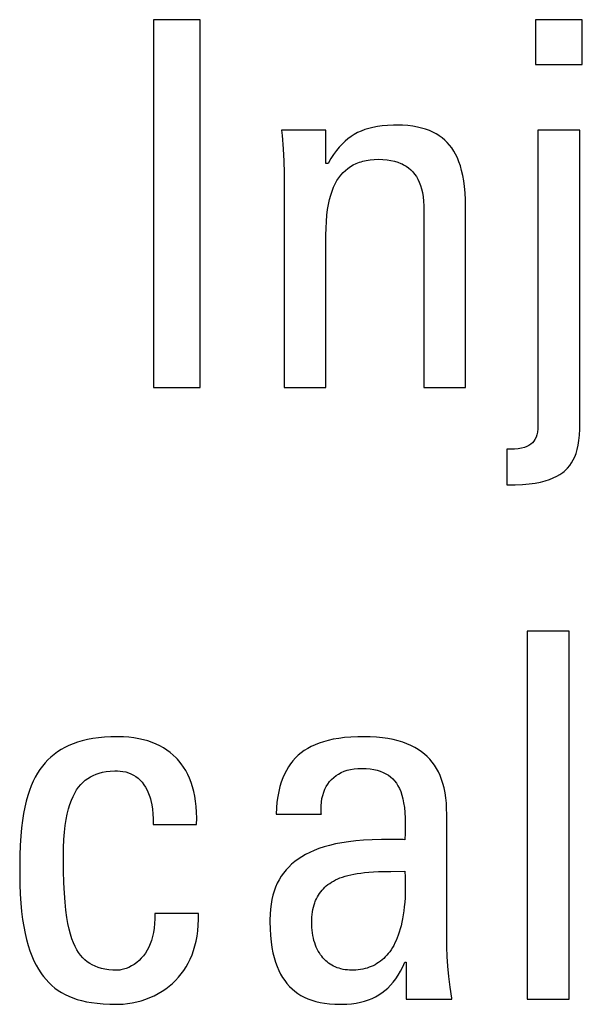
# Model space of a CAD drawing. Header units: millimetres. Extents: x -2579 to 1363, y -329 to 2298.
# Tile 58 of 256: x -1252.85 to -1250.32, y 1520.65 to 1525.08. Entities that reach past the tile are written whole.
import ezdxf

# ---------------------------------------------------------------- set-up
doc = ezdxf.new("R2010")
doc.units = ezdxf.units.MM
doc.header["$LTSCALE"] = 30.734
doc.layers.get('0').update_dxf_attribs({"linetype": 'CONTINUOUS'})

msp = doc.modelspace()

# ---------------------------------------------------------------- linework, layer by layer
at = {"color": 250, "true_color": 0x1c1c1c}
for p, q in [((-1252.2474, 1525.0824), (-1252.2474, 1523.4268)), ((-1252.0364, 1525.0824), (-1252.2474, 1525.0824)), ((-1252.0364, 1523.4268), (-1252.0364, 1525.0824)), ((-1250.5284, 1525.0824), (-1250.5284, 1524.8806)), ((-1250.3175, 1525.0824), (-1250.5284, 1525.0824)), ((-1250.3175, 1524.8806), (-1250.3175, 1525.0824)), ((-1250.5284, 1524.8806), (-1250.3175, 1524.8806)), ((-1251.6704, 1524.5849), (-1251.6685, 1524.5614)), ((-1251.4708, 1524.5849), (-1251.6704, 1524.5849)), ((-1251.4708, 1524.4358), (-1251.4708, 1524.5849)), ((-1251.3128, 1524.5815), (-1251.3285, 1524.5743)), ((-1251.2963, 1524.5878), (-1251.3128, 1524.5815)), ((-1251.2787, 1524.5933), (-1251.2963, 1524.5878)), ((-1251.2599, 1524.5979), (-1251.2787, 1524.5933)), ((-1251.2397, 1524.6017), (-1251.2599, 1524.5979)), ((-1251.2177, 1524.6046), (-1251.2397, 1524.6017)), ((-1251.1937, 1524.6066), (-1251.2177, 1524.6046)), ((-1251.1671, 1524.6076), (-1251.1937, 1524.6066)), ((-1251.1521, 1524.6078), (-1251.1671, 1524.6076)), ((-1251.1266, 1524.6072), (-1251.1521, 1524.6078)), ((-1251.1027, 1524.6056), (-1251.1266, 1524.6072)), ((-1251.0805, 1524.603), (-1251.1027, 1524.6056)), ((-1251.0598, 1524.5994), (-1251.0805, 1524.603)), ((-1251.0405, 1524.595), (-1251.0598, 1524.5994)), ((-1251.0225, 1524.5897), (-1251.0405, 1524.595)), ((-1251.0057, 1524.5836), (-1251.0225, 1524.5897)), ((-1250.99, 1524.5766), (-1251.0057, 1524.5836)), ((-1250.9752, 1524.5689), (-1250.99, 1524.5766)), ((-1250.517, 1524.5849), (-1250.517, 1523.2572)), ((-1250.329, 1524.5849), (-1250.517, 1524.5849)), ((-1250.329, 1523.2663), (-1250.329, 1524.5849)), ((-1251.6685, 1524.5614), (-1251.6642, 1524.502)), ((-1251.3852, 1524.5356), (-1251.3983, 1524.523)), ((-1251.3718, 1524.5469), (-1251.3852, 1524.5356)), ((-1251.3579, 1524.557), (-1251.3718, 1524.5469)), ((-1251.3435, 1524.5662), (-1251.3579, 1524.557)), ((-1251.3285, 1524.5743), (-1251.3435, 1524.5662)), ((-1250.9682, 1524.5647), (-1250.9752, 1524.5689)), ((-1250.9615, 1524.5604), (-1250.9682, 1524.5647)), ((-1250.9486, 1524.551), (-1250.9615, 1524.5604)), ((-1250.9366, 1524.5409), (-1250.9486, 1524.551)), ((-1250.9253, 1524.5299), (-1250.9366, 1524.5409)), ((-1251.6642, 1524.502), (-1251.6612, 1524.4465)), ((-1251.4239, 1524.4936), (-1251.4364, 1524.4764)), ((-1251.4112, 1524.5091), (-1251.4239, 1524.4936)), ((-1251.3983, 1524.523), (-1251.4112, 1524.5091)), ((-1250.9148, 1524.5181), (-1250.9253, 1524.5299)), ((-1250.9051, 1524.5053), (-1250.9148, 1524.5181)), ((-1250.896, 1524.4915), (-1250.9051, 1524.5053)), ((-1250.8875, 1524.4766), (-1250.896, 1524.4915)), ((-1251.6612, 1524.4465), (-1251.6595, 1524.394)), ((-1251.449, 1524.4572), (-1251.4616, 1524.4358)), ((-1251.4364, 1524.4764), (-1251.449, 1524.4572)), ((-1251.3206, 1524.4409), (-1251.3131, 1524.4433)), ((-1251.3131, 1524.4433), (-1251.3054, 1524.4455)), ((-1251.3054, 1524.4455), (-1251.2894, 1524.4492)), ((-1251.2894, 1524.4492), (-1251.2723, 1524.4519)), ((-1251.2723, 1524.4519), (-1251.254, 1524.4535)), ((-1251.254, 1524.4535), (-1251.2346, 1524.4541)), ((-1251.2346, 1524.4541), (-1251.2145, 1524.4535)), ((-1251.2145, 1524.4535), (-1251.1959, 1524.4519)), ((-1251.1959, 1524.4519), (-1251.1786, 1524.4493)), ((-1251.1786, 1524.4493), (-1251.1627, 1524.4457)), ((-1251.1627, 1524.4457), (-1251.1479, 1524.4413)), ((-1250.8798, 1524.4605), (-1250.8875, 1524.4766)), ((-1250.8727, 1524.4432), (-1250.8798, 1524.4605)), ((-1250.8663, 1524.4244), (-1250.8727, 1524.4432)), ((-1251.4616, 1524.4358), (-1251.4708, 1524.4358)), ((-1251.394, 1524.3944), (-1251.3835, 1524.4044)), ((-1251.3835, 1524.4044), (-1251.3724, 1524.4135)), ((-1251.3724, 1524.4135), (-1251.3606, 1524.4217)), ((-1251.3606, 1524.4217), (-1251.3481, 1524.429)), ((-1251.3481, 1524.429), (-1251.3348, 1524.4354)), ((-1251.3348, 1524.4354), (-1251.3206, 1524.4409)), ((-1251.1479, 1524.4413), (-1251.1343, 1524.436)), ((-1251.1343, 1524.436), (-1251.1279, 1524.4331)), ((-1251.1279, 1524.4331), (-1251.1217, 1524.4299)), ((-1251.1217, 1524.4299), (-1251.11, 1524.4231)), ((-1251.11, 1524.4231), (-1251.0992, 1524.4154)), ((-1251.0992, 1524.4154), (-1251.0893, 1524.4069)), ((-1251.0893, 1524.4069), (-1251.0802, 1524.3976)), ((-1251.0802, 1524.3976), (-1251.0719, 1524.3874)), ((-1250.8605, 1524.404), (-1250.8663, 1524.4244)), ((-1250.8555, 1524.382), (-1250.8605, 1524.404)), ((-1251.6595, 1524.394), (-1251.6589, 1524.3441)), ((-1251.4295, 1524.3439), (-1251.4215, 1524.3582)), ((-1251.4215, 1524.3582), (-1251.4129, 1524.3713)), ((-1251.4129, 1524.3713), (-1251.4038, 1524.3834)), ((-1251.4038, 1524.3834), (-1251.394, 1524.3944)), ((-1251.0719, 1524.3874), (-1251.0643, 1524.3763)), ((-1251.0643, 1524.3763), (-1251.0574, 1524.3642)), ((-1251.0574, 1524.3642), (-1251.0512, 1524.3511)), ((-1250.8512, 1524.358), (-1250.8555, 1524.382)), ((-1250.8478, 1524.3319), (-1250.8512, 1524.358)), ((-1251.6589, 1524.3441), (-1251.6589, 1523.4268)), ((-1251.4497, 1524.293), (-1251.4436, 1524.3114)), ((-1251.4436, 1524.3114), (-1251.4369, 1524.3283)), ((-1251.4369, 1524.3283), (-1251.4295, 1524.3439)), ((-1251.0512, 1524.3511), (-1251.0458, 1524.3368)), ((-1251.0458, 1524.3368), (-1251.0411, 1524.3213)), ((-1251.0411, 1524.3213), (-1251.0372, 1524.3044)), ((-1250.8451, 1524.3033), (-1250.8478, 1524.3319)), ((-1251.4597, 1524.2515), (-1251.4551, 1524.2731)), ((-1251.4551, 1524.2731), (-1251.4497, 1524.293)), ((-1251.0372, 1524.3044), (-1251.0342, 1524.2861)), ((-1251.0342, 1524.2861), (-1251.032, 1524.2661)), ((-1251.032, 1524.2661), (-1251.0309, 1524.2443)), ((-1250.8434, 1524.272), (-1250.8451, 1524.3033)), ((-1250.8427, 1524.2375), (-1250.8434, 1524.272)), ((-1251.4668, 1524.2024), (-1251.4636, 1524.228)), ((-1251.4636, 1524.228), (-1251.4597, 1524.2515)), ((-1251.0309, 1524.2443), (-1251.0306, 1524.2294)), ((-1251.0306, 1524.2294), (-1251.0306, 1523.4268)), ((-1250.8426, 1523.4268), (-1250.8427, 1524.2375)), ((-1251.469, 1524.1746), (-1251.4668, 1524.2024)), ((-1251.4708, 1524.1125), (-1251.4704, 1524.1442)), ((-1251.4704, 1524.1442), (-1251.469, 1524.1746)), ((-1251.4708, 1523.4268), (-1251.4708, 1524.1125)), ((-1252.2474, 1523.4268), (-1252.0364, 1523.4268)), ((-1251.6589, 1523.4268), (-1251.4708, 1523.4268)), ((-1251.0306, 1523.4268), (-1250.8426, 1523.4268)), ((-1250.517, 1523.2572), (-1250.5177, 1523.241)), ((-1250.3294, 1523.2399), (-1250.329, 1523.2663)), ((-1250.5258, 1523.2037), (-1250.5304, 1523.1942)), ((-1250.5221, 1523.2146), (-1250.5258, 1523.2037)), ((-1250.5194, 1523.2269), (-1250.5221, 1523.2146)), ((-1250.5177, 1523.241), (-1250.5194, 1523.2269)), ((-1250.3333, 1523.1886), (-1250.3309, 1523.2126)), ((-1250.3309, 1523.2126), (-1250.3294, 1523.2399)), ((-1250.578, 1523.1579), (-1250.5907, 1523.1546)), ((-1250.5671, 1523.1619), (-1250.578, 1523.1579)), ((-1250.5576, 1523.1667), (-1250.5671, 1523.1619)), ((-1250.5494, 1523.1722), (-1250.5576, 1523.1667)), ((-1250.5421, 1523.1786), (-1250.5494, 1523.1722)), ((-1250.5358, 1523.1859), (-1250.5421, 1523.1786)), ((-1250.5304, 1523.1942), (-1250.5358, 1523.1859)), ((-1250.3408, 1523.1484), (-1250.3367, 1523.1674)), ((-1250.3367, 1523.1674), (-1250.3333, 1523.1886)), ((-1250.6453, 1523.1495), (-1250.6569, 1523.1494)), ((-1250.6569, 1523.1494), (-1250.6569, 1522.9889)), ((-1250.6233, 1523.1503), (-1250.6453, 1523.1495)), ((-1250.6055, 1523.152), (-1250.6233, 1523.1503)), ((-1250.5907, 1523.1546), (-1250.6055, 1523.152)), ((-1250.3584, 1523.1014), (-1250.3517, 1523.1156)), ((-1250.3517, 1523.1156), (-1250.3459, 1523.1312)), ((-1250.3459, 1523.1312), (-1250.3408, 1523.1484)), ((-1250.3837, 1523.0651), (-1250.3743, 1523.0762)), ((-1250.3743, 1523.0762), (-1250.3659, 1523.0883)), ((-1250.3659, 1523.0883), (-1250.3584, 1523.1014)), ((-1250.4483, 1523.0206), (-1250.4327, 1523.0281)), ((-1250.4327, 1523.0281), (-1250.4185, 1523.0362)), ((-1250.4185, 1523.0362), (-1250.4057, 1523.0451)), ((-1250.4057, 1523.0451), (-1250.3998, 1523.0498)), ((-1250.3998, 1523.0498), (-1250.3941, 1523.0547)), ((-1250.3941, 1523.0547), (-1250.3837, 1523.0651)), ((-1250.6569, 1522.9889), (-1250.6198, 1522.9895)), ((-1250.6198, 1522.9895), (-1250.5866, 1522.9913)), ((-1250.5866, 1522.9913), (-1250.5569, 1522.994)), ((-1250.5569, 1522.994), (-1250.5303, 1522.9978)), ((-1250.5303, 1522.9978), (-1250.5064, 1523.0023)), ((-1250.5064, 1523.0023), (-1250.485, 1523.0077)), ((-1250.485, 1523.0077), (-1250.4657, 1523.0138)), ((-1250.4657, 1523.0138), (-1250.4483, 1523.0206)), ((-1250.5651, 1522.3308), (-1250.5651, 1520.6752)), ((-1250.3771, 1522.3308), (-1250.5651, 1522.3308)), ((-1250.3771, 1520.6752), (-1250.3771, 1522.3308)), ((-1252.5884, 1521.8313), (-1252.6086, 1521.8242)), ((-1252.5671, 1521.8376), (-1252.5884, 1521.8313)), ((-1252.5444, 1521.843), (-1252.5671, 1521.8376)), ((-1252.5204, 1521.8476), (-1252.5444, 1521.843)), ((-1252.4949, 1521.8512), (-1252.5204, 1521.8476)), ((-1252.4679, 1521.8539), (-1252.4949, 1521.8512)), ((-1252.4391, 1521.8555), (-1252.4679, 1521.8539)), ((-1252.4086, 1521.8561), (-1252.4391, 1521.8555)), ((-1252.408, 1521.8561), (-1252.4086, 1521.8561)), ((-1252.3825, 1521.8555), (-1252.408, 1521.8561)), ((-1252.3582, 1521.8538), (-1252.3825, 1521.8555)), ((-1252.3351, 1521.8511), (-1252.3582, 1521.8538)), ((-1252.313, 1521.8474), (-1252.3351, 1521.8511)), ((-1252.2919, 1521.8427), (-1252.313, 1521.8474)), ((-1252.2719, 1521.8371), (-1252.2919, 1521.8427)), ((-1252.2529, 1521.8306), (-1252.2719, 1521.8371)), ((-1252.2349, 1521.8232), (-1252.2529, 1521.8306)), ((-1251.4817, 1521.8339), (-1251.5015, 1521.8274)), ((-1251.4605, 1521.8397), (-1251.4817, 1521.8339)), ((-1251.4378, 1521.8447), (-1251.4605, 1521.8397)), ((-1251.4133, 1521.8488), (-1251.4378, 1521.8447)), ((-1251.387, 1521.8521), (-1251.4133, 1521.8488)), ((-1251.3586, 1521.8544), (-1251.387, 1521.8521)), ((-1251.3279, 1521.8558), (-1251.3586, 1521.8544)), ((-1251.3034, 1521.8561), (-1251.3279, 1521.8558)), ((-1251.2727, 1521.8555), (-1251.3034, 1521.8561)), ((-1251.244, 1521.8539), (-1251.2727, 1521.8555)), ((-1251.2171, 1521.8512), (-1251.244, 1521.8539)), ((-1251.1919, 1521.8475), (-1251.2171, 1521.8512)), ((-1251.1684, 1521.843), (-1251.1919, 1521.8475)), ((-1251.1463, 1521.8376), (-1251.1684, 1521.843)), ((-1251.1258, 1521.8314), (-1251.1463, 1521.8376)), ((-1251.1065, 1521.8244), (-1251.1258, 1521.8314)), ((-1252.6788, 1521.7878), (-1252.6939, 1521.7768)), ((-1252.6627, 1521.7981), (-1252.6788, 1521.7878)), ((-1252.6457, 1521.8076), (-1252.6627, 1521.7981)), ((-1252.6277, 1521.8163), (-1252.6457, 1521.8076)), ((-1252.6086, 1521.8242), (-1252.6277, 1521.8163)), ((-1252.2178, 1521.815), (-1252.2349, 1521.8232)), ((-1252.2015, 1521.806), (-1252.2178, 1521.815)), ((-1252.1862, 1521.7961), (-1252.2015, 1521.806)), ((-1252.1717, 1521.7854), (-1252.1862, 1521.7961)), ((-1252.158, 1521.7739), (-1252.1717, 1521.7854)), ((-1251.5683, 1521.7938), (-1251.5824, 1521.7836)), ((-1251.5532, 1521.8033), (-1251.5683, 1521.7938)), ((-1251.5371, 1521.8121), (-1251.5532, 1521.8033)), ((-1251.5199, 1521.8201), (-1251.5371, 1521.8121)), ((-1251.5015, 1521.8274), (-1251.5199, 1521.8201)), ((-1251.0886, 1521.8166), (-1251.1065, 1521.8244)), ((-1251.0718, 1521.8081), (-1251.0886, 1521.8166)), ((-1251.0561, 1521.7989), (-1251.0718, 1521.8081)), ((-1251.0415, 1521.7889), (-1251.0561, 1521.7989)), ((-1251.0279, 1521.7783), (-1251.0415, 1521.7889)), ((-1252.7218, 1521.7522), (-1252.7346, 1521.7386)), ((-1252.7083, 1521.7649), (-1252.7218, 1521.7522)), ((-1252.6939, 1521.7768), (-1252.7083, 1521.7649)), ((-1252.1451, 1521.7616), (-1252.158, 1521.7739)), ((-1252.139, 1521.7551), (-1252.1451, 1521.7616)), ((-1252.133, 1521.7484), (-1252.139, 1521.7551)), ((-1252.1217, 1521.7344), (-1252.133, 1521.7484)), ((-1251.6248, 1521.7415), (-1251.6301, 1521.7346)), ((-1251.6194, 1521.7482), (-1251.6248, 1521.7415)), ((-1251.6079, 1521.7608), (-1251.6194, 1521.7482)), ((-1251.5955, 1521.7726), (-1251.6079, 1521.7608)), ((-1251.5824, 1521.7836), (-1251.5955, 1521.7726)), ((-1251.0152, 1521.7669), (-1251.0279, 1521.7783)), ((-1251.0035, 1521.7547), (-1251.0152, 1521.7669)), ((-1250.9926, 1521.7418), (-1251.0035, 1521.7547)), ((-1250.9826, 1521.7281), (-1250.9926, 1521.7418)), ((-1252.7581, 1521.7087), (-1252.7688, 1521.6922)), ((-1252.7467, 1521.7241), (-1252.7581, 1521.7087)), ((-1252.7346, 1521.7386), (-1252.7467, 1521.7241)), ((-1252.4911, 1521.6923), (-1252.4758, 1521.6961)), ((-1252.4758, 1521.6961), (-1252.4592, 1521.6991)), ((-1252.4592, 1521.6991), (-1252.4412, 1521.7012)), ((-1252.4412, 1521.7012), (-1252.4214, 1521.7023)), ((-1252.4214, 1521.7023), (-1252.4086, 1521.7025)), ((-1252.4086, 1521.7025), (-1252.3973, 1521.702)), ((-1252.3973, 1521.702), (-1252.3845, 1521.7005)), ((-1252.3845, 1521.7005), (-1252.372, 1521.6979)), ((-1252.372, 1521.6979), (-1252.3599, 1521.6942)), ((-1252.1112, 1521.7195), (-1252.1217, 1521.7344)), ((-1252.1015, 1521.7037), (-1252.1112, 1521.7195)), ((-1252.0927, 1521.687), (-1252.1015, 1521.7037)), ((-1251.6492, 1521.7047), (-1251.6576, 1521.6883)), ((-1251.64, 1521.7202), (-1251.6492, 1521.7047)), ((-1251.6301, 1521.7346), (-1251.64, 1521.7202)), ((-1251.402, 1521.695), (-1251.389, 1521.7006)), ((-1251.389, 1521.7006), (-1251.3751, 1521.7053)), ((-1251.3751, 1521.7053), (-1251.3603, 1521.709)), ((-1251.3603, 1521.709), (-1251.3446, 1521.7117)), ((-1251.3446, 1521.7117), (-1251.328, 1521.7134)), ((-1251.328, 1521.7134), (-1251.3103, 1521.714)), ((-1251.3103, 1521.714), (-1251.2906, 1521.7134)), ((-1251.2906, 1521.7134), (-1251.2725, 1521.7118)), ((-1251.2725, 1521.7118), (-1251.2559, 1521.7092)), ((-1251.2559, 1521.7092), (-1251.2405, 1521.7056)), ((-1251.2405, 1521.7056), (-1251.2264, 1521.7012)), ((-1251.2264, 1521.7012), (-1251.2133, 1521.6959)), ((-1251.2133, 1521.6959), (-1251.2013, 1521.6898)), ((-1250.9734, 1521.7136), (-1250.9826, 1521.7281)), ((-1250.965, 1521.6981), (-1250.9734, 1521.7136)), ((-1250.9574, 1521.6816), (-1250.965, 1521.6981)), ((-1252.7883, 1521.6557), (-1252.7971, 1521.6356)), ((-1252.7789, 1521.6745), (-1252.7883, 1521.6557)), ((-1252.7688, 1521.6922), (-1252.7789, 1521.6745)), ((-1252.5744, 1521.6407), (-1252.5645, 1521.651)), ((-1252.5645, 1521.651), (-1252.554, 1521.6602)), ((-1252.554, 1521.6602), (-1252.5429, 1521.6684)), ((-1252.5429, 1521.6684), (-1252.5311, 1521.6757)), ((-1252.5311, 1521.6757), (-1252.5187, 1521.6821)), ((-1252.5187, 1521.6821), (-1252.5054, 1521.6876)), ((-1252.5054, 1521.6876), (-1252.4911, 1521.6923)), ((-1252.3599, 1521.6942), (-1252.3482, 1521.6896)), ((-1252.3482, 1521.6896), (-1252.3371, 1521.6839)), ((-1252.3371, 1521.6839), (-1252.3265, 1521.6772)), ((-1252.3265, 1521.6772), (-1252.3165, 1521.6695)), ((-1252.3165, 1521.6695), (-1252.307, 1521.6609)), ((-1252.307, 1521.6609), (-1252.2981, 1521.6512)), ((-1252.2981, 1521.6512), (-1252.2898, 1521.6404)), ((-1252.0846, 1521.6694), (-1252.0927, 1521.687)), ((-1252.0773, 1521.6508), (-1252.0846, 1521.6694)), ((-1252.071, 1521.6312), (-1252.0773, 1521.6508)), ((-1251.6722, 1521.6518), (-1251.6782, 1521.6317)), ((-1251.6653, 1521.6706), (-1251.6722, 1521.6518)), ((-1251.6576, 1521.6883), (-1251.6653, 1521.6706)), ((-1251.4624, 1521.6434), (-1251.4544, 1521.6541)), ((-1251.4544, 1521.6541), (-1251.4456, 1521.6639)), ((-1251.4456, 1521.6639), (-1251.436, 1521.6729)), ((-1251.436, 1521.6729), (-1251.4255, 1521.6811)), ((-1251.4255, 1521.6811), (-1251.4142, 1521.6885)), ((-1251.4142, 1521.6885), (-1251.402, 1521.695)), ((-1251.2013, 1521.6898), (-1251.1903, 1521.6828)), ((-1251.1903, 1521.6828), (-1251.1801, 1521.6751)), ((-1251.1801, 1521.6751), (-1251.1708, 1521.6666)), ((-1251.1708, 1521.6666), (-1251.1622, 1521.6571)), ((-1251.1622, 1521.6571), (-1251.1543, 1521.6468)), ((-1250.9506, 1521.6641), (-1250.9574, 1521.6816)), ((-1250.9446, 1521.6455), (-1250.9506, 1521.6641)), ((-1252.8053, 1521.6141), (-1252.8128, 1521.5911)), ((-1252.7971, 1521.6356), (-1252.8053, 1521.6141)), ((-1252.601, 1521.6027), (-1252.5927, 1521.6167)), ((-1252.5927, 1521.6167), (-1252.5838, 1521.6293)), ((-1252.5838, 1521.6293), (-1252.5744, 1521.6407)), ((-1252.2898, 1521.6404), (-1252.2822, 1521.6286)), ((-1252.2822, 1521.6286), (-1252.2751, 1521.6155)), ((-1252.2751, 1521.6155), (-1252.2688, 1521.6013)), ((-1252.0655, 1521.6104), (-1252.071, 1521.6312)), ((-1252.0609, 1521.5886), (-1252.0655, 1521.6104)), ((-1251.6835, 1521.6102), (-1251.688, 1521.5871)), ((-1251.6782, 1521.6317), (-1251.6835, 1521.6102)), ((-1251.4854, 1521.5925), (-1251.4811, 1521.6065)), ((-1251.4811, 1521.6065), (-1251.4757, 1521.6196)), ((-1251.4757, 1521.6196), (-1251.4695, 1521.6319)), ((-1251.4695, 1521.6319), (-1251.4624, 1521.6434)), ((-1251.1543, 1521.6468), (-1251.1471, 1521.6354)), ((-1251.1471, 1521.6354), (-1251.1406, 1521.6229)), ((-1251.1406, 1521.6229), (-1251.1348, 1521.6091)), ((-1251.1348, 1521.6091), (-1251.1296, 1521.594)), ((-1250.9395, 1521.6257), (-1250.9446, 1521.6455)), ((-1250.9352, 1521.6045), (-1250.9395, 1521.6257)), ((-1252.8197, 1521.5663), (-1252.8259, 1521.5396)), ((-1252.8128, 1521.5911), (-1252.8197, 1521.5663)), ((-1252.6229, 1521.5517), (-1252.6161, 1521.5704)), ((-1252.6161, 1521.5704), (-1252.6088, 1521.5873)), ((-1252.6088, 1521.5873), (-1252.601, 1521.6027)), ((-1252.2688, 1521.6013), (-1252.2632, 1521.5857)), ((-1252.2632, 1521.5857), (-1252.2607, 1521.5775)), ((-1252.2607, 1521.5775), (-1252.2584, 1521.5689)), ((-1252.2584, 1521.5689), (-1252.2544, 1521.5505)), ((-1252.0573, 1521.5657), (-1252.0609, 1521.5886)), ((-1252.0546, 1521.5416), (-1252.0573, 1521.5657)), ((-1251.6915, 1521.5624), (-1251.6941, 1521.5359)), ((-1251.688, 1521.5871), (-1251.6915, 1521.5624)), ((-1251.4912, 1521.562), (-1251.4889, 1521.5777)), ((-1251.4889, 1521.5777), (-1251.4854, 1521.5925)), ((-1251.1296, 1521.594), (-1251.1251, 1521.5774)), ((-1251.1251, 1521.5774), (-1251.1214, 1521.559)), ((-1250.9318, 1521.5819), (-1250.9352, 1521.6045)), ((-1250.9293, 1521.5577), (-1250.9318, 1521.5819)), ((-1252.8259, 1521.5396), (-1252.8314, 1521.5109)), ((-1252.6346, 1521.5085), (-1252.6291, 1521.5311)), ((-1252.6291, 1521.5311), (-1252.6229, 1521.5517)), ((-1252.2544, 1521.5505), (-1252.2513, 1521.5308)), ((-1252.2513, 1521.5308), (-1252.2492, 1521.5094)), ((-1252.0531, 1521.5162), (-1252.0546, 1521.5416)), ((-1251.6941, 1521.5359), (-1251.6956, 1521.5076)), ((-1251.4928, 1521.5282), (-1251.4926, 1521.5455)), ((-1251.4918, 1521.51), (-1251.4928, 1521.5282)), ((-1251.4926, 1521.5455), (-1251.4912, 1521.562)), ((-1251.1214, 1521.559), (-1251.1183, 1521.5385)), ((-1251.1183, 1521.5385), (-1251.1161, 1521.5156)), ((-1250.9279, 1521.5318), (-1250.9293, 1521.5577)), ((-1250.9274, 1521.5076), (-1250.9279, 1521.5318)), ((-1252.8362, 1521.4797), (-1252.8403, 1521.4458)), ((-1252.8314, 1521.5109), (-1252.8362, 1521.4797)), ((-1252.6437, 1521.4562), (-1252.6395, 1521.4835)), ((-1252.6395, 1521.4835), (-1252.6346, 1521.5085)), ((-1252.2492, 1521.5094), (-1252.2481, 1521.4864)), ((-1252.2481, 1521.4864), (-1252.2481, 1521.4617)), ((-1252.0532, 1521.4617), (-1252.0526, 1521.4896)), ((-1252.0526, 1521.4896), (-1252.0531, 1521.5162)), ((-1251.6956, 1521.5076), (-1251.4915, 1521.5076)), ((-1251.4915, 1521.5076), (-1251.4918, 1521.51)), ((-1251.1161, 1521.5156), (-1251.1147, 1521.4896)), ((-1251.1147, 1521.4896), (-1251.1142, 1521.4594)), ((-1250.9274, 1520.9503), (-1250.9274, 1521.5076)), ((-1252.8403, 1521.4458), (-1252.8436, 1521.4087)), ((-1252.6471, 1521.4261), (-1252.6437, 1521.4562)), ((-1252.2481, 1521.4617), (-1252.0532, 1521.4617)), ((-1251.1142, 1521.4594), (-1251.1146, 1521.4228)), ((-1252.8436, 1521.4087), (-1252.8462, 1521.3676)), ((-1252.6512, 1521.3569), (-1252.6496, 1521.3931)), ((-1252.6496, 1521.3931), (-1252.6471, 1521.4261)), ((-1251.3367, 1521.3875), (-1251.3694, 1521.3836)), ((-1251.3015, 1521.3905), (-1251.3367, 1521.3875)), ((-1251.2633, 1521.3926), (-1251.3015, 1521.3905)), ((-1251.2217, 1521.3937), (-1251.2633, 1521.3926)), ((-1251.1757, 1521.3939), (-1251.2217, 1521.3937)), ((-1251.1231, 1521.3931), (-1251.1757, 1521.3939)), ((-1251.1154, 1521.3929), (-1251.1231, 1521.3931)), ((-1251.1146, 1521.4228), (-1251.1154, 1521.3929)), ((-1252.8462, 1521.3676), (-1252.8479, 1521.3216)), ((-1252.6517, 1521.3172), (-1252.6512, 1521.3569)), ((-1251.5238, 1521.3448), (-1251.5439, 1521.3359)), ((-1251.5023, 1521.353), (-1251.5238, 1521.3448)), ((-1251.4793, 1521.3605), (-1251.5023, 1521.353)), ((-1251.4546, 1521.3674), (-1251.4793, 1521.3605)), ((-1251.4281, 1521.3736), (-1251.4546, 1521.3674)), ((-1251.3998, 1521.379), (-1251.4281, 1521.3736)), ((-1251.3694, 1521.3836), (-1251.3998, 1521.379)), ((-1252.8479, 1521.3216), (-1252.8488, 1521.2687)), ((-1252.6517, 1521.315), (-1252.6517, 1521.3172)), ((-1252.6512, 1521.2526), (-1252.6517, 1521.315)), ((-1251.5964, 1521.3057), (-1251.6115, 1521.2944)), ((-1251.5801, 1521.3164), (-1251.5964, 1521.3057)), ((-1251.5626, 1521.3265), (-1251.5801, 1521.3164)), ((-1251.5439, 1521.3359), (-1251.5626, 1521.3265)), ((-1252.8488, 1521.2687), (-1252.8489, 1521.237)), ((-1252.6498, 1521.1989), (-1252.6512, 1521.2526)), ((-1251.6507, 1521.2567), (-1251.6619, 1521.2428)), ((-1251.6387, 1521.2699), (-1251.6507, 1521.2567)), ((-1251.6256, 1521.2824), (-1251.6387, 1521.2699)), ((-1251.6115, 1521.2944), (-1251.6256, 1521.2824)), ((-1252.8489, 1521.237), (-1252.8484, 1521.1907)), ((-1251.6814, 1521.2128), (-1251.6898, 1521.1967)), ((-1251.6721, 1521.2282), (-1251.6814, 1521.2128)), ((-1251.6619, 1521.2428), (-1251.6721, 1521.2282)), ((-1251.4372, 1521.2069), (-1251.428, 1521.2117)), ((-1251.428, 1521.2117), (-1251.4182, 1521.2163)), ((-1251.4182, 1521.2163), (-1251.4078, 1521.2206)), ((-1251.4078, 1521.2206), (-1251.3968, 1521.2246)), ((-1251.3968, 1521.2246), (-1251.385, 1521.2284)), ((-1251.385, 1521.2284), (-1251.3726, 1521.2319)), ((-1251.3726, 1521.2319), (-1251.3594, 1521.2351)), ((-1251.3594, 1521.2351), (-1251.3453, 1521.238)), ((-1251.3453, 1521.238), (-1251.3302, 1521.2406)), ((-1251.3302, 1521.2406), (-1251.3141, 1521.243)), ((-1251.3141, 1521.243), (-1251.2968, 1521.245)), ((-1251.2968, 1521.245), (-1251.2781, 1521.2467)), ((-1251.2781, 1521.2467), (-1251.2577, 1521.248)), ((-1251.2577, 1521.248), (-1251.2352, 1521.2491)), ((-1251.2352, 1521.2491), (-1251.2096, 1521.2498)), ((-1251.2096, 1521.2498), (-1251.179, 1521.2503)), ((-1251.179, 1521.2503), (-1251.1154, 1521.2508)), ((-1251.1154, 1521.2508), (-1251.1144, 1521.2248)), ((-1251.1144, 1521.2248), (-1251.1139, 1521.2)), ((-1252.8484, 1521.1907), (-1252.8468, 1521.1475)), ((-1252.6475, 1521.1523), (-1252.6498, 1521.1989)), ((-1251.6973, 1521.1797), (-1251.704, 1521.1618)), ((-1251.6898, 1521.1967), (-1251.6973, 1521.1797)), ((-1251.4944, 1521.1587), (-1251.4887, 1521.1657)), ((-1251.4887, 1521.1657), (-1251.4826, 1521.1725)), ((-1251.4826, 1521.1725), (-1251.4762, 1521.1789)), ((-1251.4762, 1521.1789), (-1251.4693, 1521.185)), ((-1251.4693, 1521.185), (-1251.462, 1521.1909)), ((-1251.462, 1521.1909), (-1251.4542, 1521.1965)), ((-1251.4542, 1521.1965), (-1251.446, 1521.2018)), ((-1251.446, 1521.2018), (-1251.4372, 1521.2069)), ((-1251.1139, 1521.1762), (-1251.1144, 1521.1535)), ((-1251.1139, 1521.2), (-1251.1139, 1521.1762)), ((-1252.8468, 1521.1475), (-1252.8441, 1521.1072)), ((-1252.6445, 1521.1115), (-1252.6475, 1521.1523)), ((-1251.7144, 1521.1232), (-1251.7181, 1521.1023)), ((-1251.7096, 1521.143), (-1251.7144, 1521.1232)), ((-1251.7069, 1521.1525), (-1251.7096, 1521.143)), ((-1251.704, 1521.1618), (-1251.7069, 1521.1525)), ((-1251.5175, 1521.1186), (-1251.5136, 1521.1274)), ((-1251.5136, 1521.1274), (-1251.5094, 1521.1357)), ((-1251.5094, 1521.1357), (-1251.5048, 1521.1438)), ((-1251.5048, 1521.1438), (-1251.4998, 1521.1514)), ((-1251.4998, 1521.1514), (-1251.4944, 1521.1587)), ((-1251.1153, 1521.1318), (-1251.1167, 1521.1112)), ((-1251.1144, 1521.1535), (-1251.1153, 1521.1318)), ((-1252.8441, 1521.1072), (-1252.8406, 1521.0696)), ((-1252.6408, 1521.0755), (-1252.6445, 1521.1115)), ((-1252.6365, 1521.0436), (-1252.6408, 1521.0755)), ((-1251.7209, 1521.0804), (-1251.7226, 1521.0573)), ((-1251.7181, 1521.1023), (-1251.7209, 1521.0804)), ((-1251.5314, 1521.0684), (-1251.5294, 1521.0794)), ((-1251.5294, 1521.0794), (-1251.527, 1521.0899)), ((-1251.527, 1521.0899), (-1251.5242, 1521.0999)), ((-1251.5242, 1521.0999), (-1251.521, 1521.1095)), ((-1251.521, 1521.1095), (-1251.5193, 1521.1141)), ((-1251.5193, 1521.1141), (-1251.5175, 1521.1186)), ((-1251.1184, 1521.0914), (-1251.1206, 1521.0726)), ((-1251.1167, 1521.1112), (-1251.1184, 1521.0914)), ((-1252.8406, 1521.0696), (-1252.8362, 1521.0346)), ((-1252.8362, 1521.0346), (-1252.831, 1521.002)), ((-1252.6316, 1521.0153), (-1252.6365, 1521.0436)), ((-1252.2411, 1521.0371), (-1252.242, 1521.0153)), ((-1252.2412, 1521.0604), (-1252.2411, 1521.0371)), ((-1252.044, 1521.0604), (-1252.2412, 1521.0604)), ((-1252.0452, 1521.0078), (-1252.0441, 1521.0335)), ((-1252.0441, 1521.0335), (-1252.044, 1521.0604)), ((-1251.7226, 1521.0573), (-1251.7231, 1521.0329)), ((-1251.7231, 1521.0329), (-1251.7231, 1521.0233)), ((-1251.535, 1521.0191), (-1251.5348, 1521.0323)), ((-1251.5348, 1521.0323), (-1251.5341, 1521.0449)), ((-1251.5341, 1521.0449), (-1251.5329, 1521.0569)), ((-1251.5329, 1521.0569), (-1251.5314, 1521.0684)), ((-1251.1261, 1521.0376), (-1251.1293, 1521.0213)), ((-1251.1232, 1521.0547), (-1251.1261, 1521.0376)), ((-1251.1206, 1521.0726), (-1251.1232, 1521.0547)), ((-1252.831, 1521.002), (-1252.825, 1520.9716)), ((-1252.6262, 1520.99), (-1252.6316, 1521.0153)), ((-1252.6202, 1520.9674), (-1252.6262, 1520.99)), ((-1252.244, 1520.9947), (-1252.247, 1520.9753)), ((-1252.242, 1521.0153), (-1252.244, 1520.9947)), ((-1252.0474, 1520.9831), (-1252.0452, 1521.0078)), ((-1251.7231, 1521.0233), (-1251.7223, 1520.9912)), ((-1251.7223, 1520.9912), (-1251.7204, 1520.9615)), ((-1251.5349, 1521.0101), (-1251.535, 1521.0191)), ((-1251.5343, 1520.9975), (-1251.5349, 1521.0101)), ((-1251.5333, 1520.9852), (-1251.5343, 1520.9975)), ((-1251.1368, 1520.9912), (-1251.141, 1520.9772)), ((-1251.1329, 1521.0059), (-1251.1368, 1520.9912)), ((-1251.1293, 1521.0213), (-1251.1329, 1521.0059)), ((-1252.825, 1520.9716), (-1252.8183, 1520.9433)), ((-1252.8183, 1520.9433), (-1252.8109, 1520.917)), ((-1252.6138, 1520.9472), (-1252.6202, 1520.9674)), ((-1252.607, 1520.929), (-1252.6138, 1520.9472)), ((-1252.251, 1520.9571), (-1252.2559, 1520.9401)), ((-1252.247, 1520.9753), (-1252.251, 1520.9571)), ((-1252.055, 1520.937), (-1252.0507, 1520.9596)), ((-1252.0507, 1520.9596), (-1252.0474, 1520.9831)), ((-1251.7204, 1520.9615), (-1251.7176, 1520.9339)), ((-1251.5318, 1520.9732), (-1251.5333, 1520.9852)), ((-1251.5299, 1520.9615), (-1251.5318, 1520.9732)), ((-1251.5275, 1520.9503), (-1251.5299, 1520.9615)), ((-1251.5248, 1520.9395), (-1251.5275, 1520.9503)), ((-1251.1503, 1520.9515), (-1251.1553, 1520.9396)), ((-1251.1455, 1520.964), (-1251.1503, 1520.9515)), ((-1251.141, 1520.9772), (-1251.1455, 1520.964)), ((-1250.9269, 1520.91), (-1250.9274, 1520.9503)), ((-1252.8109, 1520.917), (-1252.8029, 1520.8925)), ((-1252.5996, 1520.9127), (-1252.607, 1520.929)), ((-1252.5918, 1520.898), (-1252.5996, 1520.9127)), ((-1252.5836, 1520.8848), (-1252.5918, 1520.898)), ((-1252.2681, 1520.9092), (-1252.2754, 1520.8953)), ((-1252.2616, 1520.9241), (-1252.2681, 1520.9092)), ((-1252.2559, 1520.9401), (-1252.2616, 1520.9241)), ((-1252.0664, 1520.8947), (-1252.0602, 1520.9154)), ((-1252.0602, 1520.9154), (-1252.055, 1520.937)), ((-1251.7176, 1520.9339), (-1251.7139, 1520.9083)), ((-1251.7139, 1520.9083), (-1251.7093, 1520.8845)), ((-1251.5216, 1520.9291), (-1251.5248, 1520.9395)), ((-1251.5181, 1520.9191), (-1251.5216, 1520.9291)), ((-1251.5143, 1520.9095), (-1251.5181, 1520.9191)), ((-1251.5101, 1520.9004), (-1251.5143, 1520.9095)), ((-1251.5056, 1520.8917), (-1251.5101, 1520.9004)), ((-1251.1779, 1520.8981), (-1251.1841, 1520.8891)), ((-1251.1719, 1520.9076), (-1251.1779, 1520.8981)), ((-1251.1661, 1520.9176), (-1251.1719, 1520.9076)), ((-1251.1606, 1520.9283), (-1251.1661, 1520.9176)), ((-1251.1553, 1520.9396), (-1251.1606, 1520.9283)), ((-1250.9251, 1520.8679), (-1250.9269, 1520.91)), ((-1252.8029, 1520.8925), (-1252.7942, 1520.8698)), ((-1252.7942, 1520.8698), (-1252.785, 1520.8486)), ((-1252.5748, 1520.8729), (-1252.5836, 1520.8848)), ((-1252.5655, 1520.8621), (-1252.5748, 1520.8729)), ((-1252.5557, 1520.8525), (-1252.5655, 1520.8621)), ((-1252.3017, 1520.8593), (-1252.3119, 1520.8492)), ((-1252.2923, 1520.8704), (-1252.3017, 1520.8593)), ((-1252.2835, 1520.8824), (-1252.2923, 1520.8704)), ((-1252.2754, 1520.8953), (-1252.2835, 1520.8824)), ((-1252.0904, 1520.838), (-1252.0815, 1520.8561)), ((-1252.0815, 1520.8561), (-1252.0735, 1520.875)), ((-1252.0735, 1520.875), (-1252.0664, 1520.8947)), ((-1251.7093, 1520.8845), (-1251.7039, 1520.8624)), ((-1251.7039, 1520.8624), (-1251.6978, 1520.8419)), ((-1251.5007, 1520.8835), (-1251.5056, 1520.8917)), ((-1251.4956, 1520.8756), (-1251.5007, 1520.8835)), ((-1251.4902, 1520.8683), (-1251.4956, 1520.8756)), ((-1251.4845, 1520.8613), (-1251.4902, 1520.8683)), ((-1251.4785, 1520.8548), (-1251.4845, 1520.8613)), ((-1251.4722, 1520.8486), (-1251.4785, 1520.8548)), ((-1251.2112, 1520.8585), (-1251.2185, 1520.852)), ((-1251.2041, 1520.8654), (-1251.2112, 1520.8585)), ((-1251.1972, 1520.8728), (-1251.2041, 1520.8654)), ((-1251.1905, 1520.8807), (-1251.1972, 1520.8728)), ((-1251.1841, 1520.8891), (-1251.1905, 1520.8807)), ((-1250.9221, 1520.8238), (-1250.9251, 1520.8679)), ((-1252.785, 1520.8486), (-1252.7752, 1520.8289)), ((-1252.7752, 1520.8289), (-1252.7648, 1520.8106)), ((-1252.7648, 1520.8106), (-1252.7539, 1520.7936)), ((-1252.5452, 1520.8438), (-1252.5557, 1520.8525)), ((-1252.534, 1520.836), (-1252.5452, 1520.8438)), ((-1252.5222, 1520.8292), (-1252.534, 1520.836)), ((-1252.5095, 1520.8233), (-1252.5222, 1520.8292)), ((-1252.4959, 1520.8181), (-1252.5095, 1520.8233)), ((-1252.4812, 1520.8139), (-1252.4959, 1520.8181)), ((-1252.4653, 1520.8105), (-1252.4812, 1520.8139)), ((-1252.4481, 1520.808), (-1252.4653, 1520.8105)), ((-1252.3825, 1520.8097), (-1252.3942, 1520.8072)), ((-1252.3703, 1520.8135), (-1252.3825, 1520.8097)), ((-1252.358, 1520.8185), (-1252.3703, 1520.8135)), ((-1252.3458, 1520.8247), (-1252.358, 1520.8185)), ((-1252.334, 1520.8319), (-1252.3458, 1520.8247)), ((-1252.3226, 1520.8401), (-1252.334, 1520.8319)), ((-1252.3119, 1520.8492), (-1252.3226, 1520.8401)), ((-1252.1107, 1520.8043), (-1252.1001, 1520.8208)), ((-1252.1001, 1520.8208), (-1252.0904, 1520.838)), ((-1251.6978, 1520.8419), (-1251.691, 1520.8228)), ((-1251.691, 1520.8228), (-1251.6834, 1520.805)), ((-1251.4657, 1520.8429), (-1251.4722, 1520.8486)), ((-1251.4589, 1520.8376), (-1251.4657, 1520.8429)), ((-1251.4518, 1520.8327), (-1251.4589, 1520.8376)), ((-1251.4444, 1520.8282), (-1251.4518, 1520.8327)), ((-1251.4368, 1520.8241), (-1251.4444, 1520.8282)), ((-1251.4289, 1520.8204), (-1251.4368, 1520.8241)), ((-1251.4206, 1520.8171), (-1251.4289, 1520.8204)), ((-1251.4121, 1520.8142), (-1251.4206, 1520.8171)), ((-1251.4033, 1520.8117), (-1251.4121, 1520.8142)), ((-1251.3941, 1520.8096), (-1251.4033, 1520.8117)), ((-1251.3846, 1520.808), (-1251.3941, 1520.8096)), ((-1251.3048, 1520.8107), (-1251.3149, 1520.8088)), ((-1251.295, 1520.8129), (-1251.3048, 1520.8107)), ((-1251.2854, 1520.8156), (-1251.295, 1520.8129)), ((-1251.2762, 1520.8187), (-1251.2854, 1520.8156)), ((-1251.2672, 1520.8222), (-1251.2762, 1520.8187)), ((-1251.2585, 1520.8261), (-1251.2672, 1520.8222)), ((-1251.25, 1520.8304), (-1251.2585, 1520.8261)), ((-1251.2418, 1520.8352), (-1251.25, 1520.8304)), ((-1251.2338, 1520.8404), (-1251.2418, 1520.8352)), ((-1251.226, 1520.846), (-1251.2338, 1520.8404)), ((-1251.2185, 1520.852), (-1251.226, 1520.846)), ((-1251.1356, 1520.8013), (-1251.1254, 1520.821)), ((-1251.1254, 1520.821), (-1251.1154, 1520.8426)), ((-1251.1154, 1520.8426), (-1251.1108, 1520.8426)), ((-1251.1108, 1520.8426), (-1251.1108, 1520.6752)), ((-1250.9179, 1520.7779), (-1250.9221, 1520.8238)), ((-1252.7539, 1520.7936), (-1252.7482, 1520.7856)), ((-1252.7482, 1520.7856), (-1252.7424, 1520.7778)), ((-1252.7424, 1520.7778), (-1252.7303, 1520.7632)), ((-1252.4293, 1520.8064), (-1252.4481, 1520.808)), ((-1252.4086, 1520.8059), (-1252.4293, 1520.8064)), ((-1252.3991, 1520.8065), (-1252.4086, 1520.8059)), ((-1252.3942, 1520.8072), (-1252.3991, 1520.8065)), ((-1252.1476, 1520.7596), (-1252.1345, 1520.7738)), ((-1252.1345, 1520.7738), (-1252.1222, 1520.7887)), ((-1252.1222, 1520.7887), (-1252.1107, 1520.8043)), ((-1251.6834, 1520.805), (-1251.6752, 1520.7885)), ((-1251.6752, 1520.7885), (-1251.6662, 1520.7731)), ((-1251.6662, 1520.7731), (-1251.6566, 1520.7588)), ((-1251.3747, 1520.8068), (-1251.3846, 1520.808)), ((-1251.3645, 1520.8061), (-1251.3747, 1520.8068)), ((-1251.3539, 1520.8059), (-1251.3645, 1520.8061)), ((-1251.3472, 1520.806), (-1251.3539, 1520.8059)), ((-1251.3361, 1520.8065), (-1251.3472, 1520.806)), ((-1251.3254, 1520.8074), (-1251.3361, 1520.8065)), ((-1251.3149, 1520.8088), (-1251.3254, 1520.8074)), ((-1251.1688, 1520.7518), (-1251.1573, 1520.7669)), ((-1251.1573, 1520.7669), (-1251.1463, 1520.7833)), ((-1251.1463, 1520.7833), (-1251.1356, 1520.8013)), ((-1250.9123, 1520.73), (-1250.9179, 1520.7779)), ((-1252.7303, 1520.7632), (-1252.7177, 1520.7497)), ((-1252.7177, 1520.7497), (-1252.7044, 1520.7372)), ((-1252.7044, 1520.7372), (-1252.6905, 1520.7256)), ((-1252.6905, 1520.7256), (-1252.6759, 1520.715)), ((-1252.2085, 1520.7107), (-1252.1921, 1520.7218)), ((-1252.1921, 1520.7218), (-1252.1764, 1520.7336)), ((-1252.1764, 1520.7336), (-1252.1616, 1520.7462)), ((-1252.1616, 1520.7462), (-1252.1476, 1520.7596)), ((-1251.6566, 1520.7588), (-1251.6463, 1520.7455)), ((-1251.6463, 1520.7455), (-1251.6353, 1520.7331)), ((-1251.6353, 1520.7331), (-1251.6235, 1520.7217)), ((-1251.6235, 1520.7217), (-1251.611, 1520.7111)), ((-1251.2059, 1520.7142), (-1251.193, 1520.7256)), ((-1251.193, 1520.7256), (-1251.1806, 1520.7381)), ((-1251.1806, 1520.7381), (-1251.1688, 1520.7518)), ((-1250.9053, 1520.6803), (-1250.9123, 1520.73)), ((-1252.6759, 1520.715), (-1252.6606, 1520.7053)), ((-1252.6606, 1520.7053), (-1252.6445, 1520.6964)), ((-1252.6445, 1520.6964), (-1252.6275, 1520.6883)), ((-1252.6275, 1520.6883), (-1252.6095, 1520.681)), ((-1252.6095, 1520.681), (-1252.5905, 1520.6745)), ((-1252.2821, 1520.6751), (-1252.2627, 1520.6826)), ((-1252.2627, 1520.6826), (-1252.2439, 1520.6911)), ((-1252.2439, 1520.6911), (-1252.2258, 1520.7005)), ((-1252.2258, 1520.7005), (-1252.2085, 1520.7107)), ((-1251.611, 1520.7111), (-1251.5976, 1520.7014)), ((-1251.5976, 1520.7014), (-1251.5834, 1520.6925)), ((-1251.5834, 1520.6925), (-1251.5683, 1520.6845)), ((-1251.5683, 1520.6845), (-1251.5522, 1520.6773)), ((-1251.5522, 1520.6773), (-1251.5351, 1520.6709)), ((-1251.2799, 1520.672), (-1251.2636, 1520.6786)), ((-1251.2636, 1520.6786), (-1251.2481, 1520.686)), ((-1251.2481, 1520.686), (-1251.2334, 1520.6944)), ((-1251.2334, 1520.6944), (-1251.2263, 1520.699)), ((-1251.2263, 1520.699), (-1251.2193, 1520.7038)), ((-1251.2193, 1520.7038), (-1251.2059, 1520.7142)), ((-1250.9045, 1520.6752), (-1250.9053, 1520.6803)), ((-1252.5905, 1520.6745), (-1252.5702, 1520.6689)), ((-1252.5702, 1520.6689), (-1252.5485, 1520.664)), ((-1252.5485, 1520.664), (-1252.5253, 1520.6599)), ((-1252.5253, 1520.6599), (-1252.5002, 1520.6567)), ((-1252.5002, 1520.6567), (-1252.473, 1520.6543)), ((-1252.473, 1520.6543), (-1252.4431, 1520.6528)), ((-1252.4431, 1520.6528), (-1252.4098, 1520.6523)), ((-1252.4098, 1520.6523), (-1252.4086, 1520.6523)), ((-1252.4086, 1520.6523), (-1252.4036, 1520.6523)), ((-1252.4036, 1520.6523), (-1252.3841, 1520.6532)), ((-1252.3841, 1520.6532), (-1252.3639, 1520.6553)), ((-1252.3639, 1520.6553), (-1252.3433, 1520.6586)), ((-1252.3433, 1520.6586), (-1252.3226, 1520.663)), ((-1252.3226, 1520.663), (-1252.3022, 1520.6685)), ((-1252.3022, 1520.6685), (-1252.2821, 1520.6751)), ((-1251.5351, 1520.6709), (-1251.5169, 1520.6654)), ((-1251.5169, 1520.6654), (-1251.4975, 1520.6609)), ((-1251.4975, 1520.6609), (-1251.4769, 1520.6572)), ((-1251.4769, 1520.6572), (-1251.455, 1520.6545)), ((-1251.455, 1520.6545), (-1251.4316, 1520.6528)), ((-1251.4316, 1520.6528), (-1251.4066, 1520.6523)), ((-1251.4066, 1520.6523), (-1251.4011, 1520.6523)), ((-1251.4011, 1520.6523), (-1251.3774, 1520.6531)), ((-1251.3774, 1520.6531), (-1251.3553, 1520.655)), ((-1251.3553, 1520.655), (-1251.3347, 1520.6578)), ((-1251.3347, 1520.6578), (-1251.3153, 1520.6616)), ((-1251.3153, 1520.6616), (-1251.2971, 1520.6664)), ((-1251.2971, 1520.6664), (-1251.2799, 1520.672)), ((-1251.1108, 1520.6752), (-1250.9045, 1520.6752)), ((-1250.5651, 1520.6752), (-1250.3771, 1520.6752))]:
    msp.add_line(p, q, dxfattribs=at)

doc.saveas('drawing.dxf')
